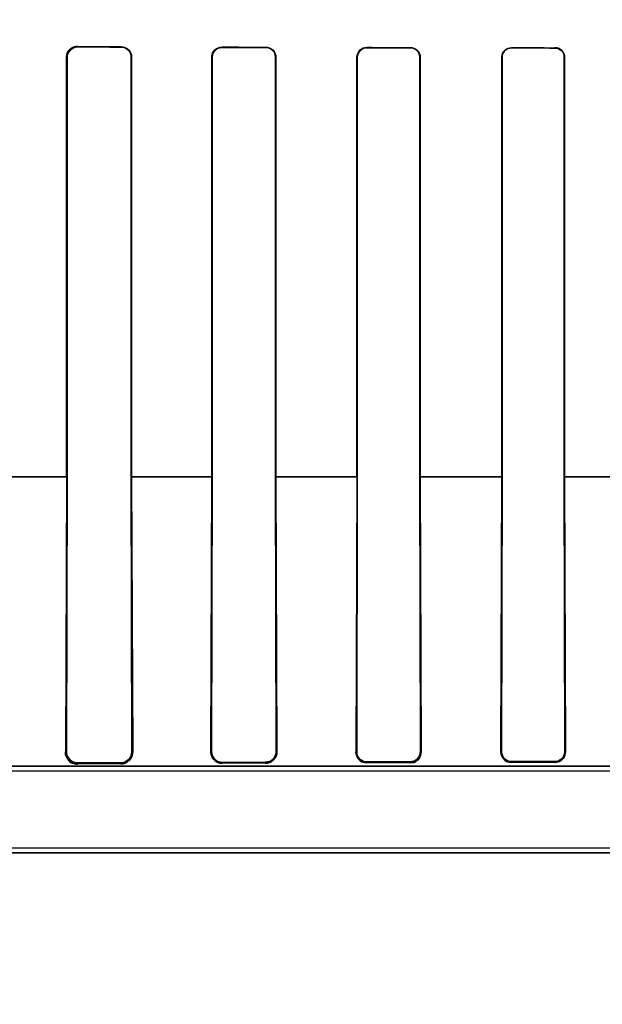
# Model space of a CAD drawing. Header units: millimetres. Extents: x 0 to 297, y 0 to 210.
# Tile 152 of 256: x 58.125 to 58.246, y 156.825 to 157.029. Entities that reach past the tile are written whole.
import ezdxf

# ---------------------------------------------------------------- set-up
doc = ezdxf.new("R2010")
doc.units = ezdxf.units.MM
doc.header["$LTSCALE"] = 16.335
doc.layers.get('0').update_dxf_attribs({"linetype": 'CONTINUOUS'})
for name, color, linetype in [('AXES_REF', 7, 'CONTINUOUS'), ('INTFCLR_1', 7, 'CONTINUOUS'), ('INTFCLR_72935', 7, 'CONTINUOUS')]:
    doc.layers.add(name, color=color, linetype=linetype)

msp = doc.modelspace()

# ---------------------------------------------------------------- linework, layer by layer
at = {"color": 7, "linetype": 'Continuous'}
for radius in [5.8174969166, 5.817, 5.7797484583]:
    msp.add_circle((57.454730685, 154.8339782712), radius, dxfattribs=at)
msp.add_arc((57.454730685, 154.8339782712), 5.76, 278.2771290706, 261.7228709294, dxfattribs=at)
at = {"layer": 'AXES_REF', "color": 9, "linetype": 'Continuous'}
for radius in [5.3067073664, 3.5571461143]:
    msp.add_circle((57.454730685, 154.8339782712), radius, dxfattribs=at)
at = {"layer": 'AXES_REF', "color": 7, "linetype": 'Continuous'}
msp.add_arc((57.454730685, 154.8339782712), 5.892, 143.2753836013, 36.7246163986, dxfattribs=at)
at = {"layer": 'INTFCLR_1', "color": 9, "linetype": 'Continuous'}
for p, q in [((58.1373984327, 157.0232271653), (58.1373984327, 157.0231374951)), ((58.1463984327, 157.0231083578), (58.1463984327, 157.0231946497)), ((58.1673984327, 157.0231281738), (58.1673984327, 157.0230480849)), ((58.1763984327, 157.023025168), (58.1763984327, 157.0231031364)), ((58.19739843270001, 157.0230515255), (58.19739843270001, 157.0229776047)), ((58.20639843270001, 157.0229595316), (58.20639843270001, 157.0230320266)), ((58.22739843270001, 157.0229919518), (58.22739843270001, 157.0229222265)), ((58.23639843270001, 157.0229081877), (58.23639843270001, 157.0229769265)), ((58.1352233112, 157.0209697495), (58.1351323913, 157.0209697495)), ((58.148615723, 157.0209697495), (58.1485304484, 157.0209697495)), ((58.1653145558, 157.0209697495), (58.165233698, 157.0209697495)), ((58.1785261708, 157.0209697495), (58.1784488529, 157.0209697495)), ((58.19538635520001, 157.0209697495), (58.1953119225, 157.0209697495)), ((58.20845645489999, 157.0209697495), (58.2083844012, 157.0209697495)), ((58.2254427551, 157.0209697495), (58.22537267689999, 157.0209697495)), ((58.2384024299, 157.0209697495), (58.238333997, 157.0209697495)), ((58.1352229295, 156.9339684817), (58.1186352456, 156.9339684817)), ((58.1653147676, 156.9339684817), (58.1485298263, 156.9339684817)), ((58.195384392, 156.9339684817), (58.1784491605, 156.9339684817)), ((58.2254407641, 156.9339684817), (58.2083812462, 156.9339684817)), ((58.2554861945, 156.9339684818), (58.2383337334, 156.9339684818)), ((58.1348917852, 156.8769697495), (58.1350966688, 156.8769697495)), ((58.1486488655, 156.8769697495), (58.1488328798, 156.8769697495)), ((58.1650330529, 156.8769697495), (58.1652025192, 156.8769697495)), ((58.1785558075, 156.8769697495), (58.1787144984, 156.8769697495)), ((58.1951331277, 156.8769697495), (58.1952835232, 156.8769697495)), ((58.2084838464, 156.8769697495), (58.2086276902, 156.8769697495)), ((58.2252075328, 156.8769697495), (58.2253461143, 156.8769697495)), ((58.2384283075, 156.8769697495), (58.2385626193, 156.8769697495)), ((58.1373984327, 156.8746635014), (58.1373984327, 156.8743968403)), ((58.1463984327, 156.8744541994), (58.1463984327, 156.8746984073)), ((58.1673984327, 156.8747691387), (58.1673984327, 156.8745589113)), ((58.1763984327, 156.8745954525), (58.1763984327, 156.8747955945)), ((58.19739843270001, 156.8748498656), (58.19739843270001, 156.874667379)), ((58.20639843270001, 156.8746935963), (58.20639843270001, 156.8748702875)), ((58.22739843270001, 156.8749121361), (58.22739843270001, 156.8747461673)), ((58.23639843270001, 156.8747654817), (58.23639843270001, 156.874927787)), ((58.1139672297, 156.8739697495), (58.25745284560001, 156.8739697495)), ((58.1139677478, 156.8559697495), (58.6198291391, 156.8559697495))]:
    msp.add_line(p, q, dxfattribs=at)
at = {"layer": 'INTFCLR_1', "color": 6, "linetype": 'Continuous'}
for p, q in [((58.1351323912, 156.9339697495), (58.1351323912, 157.0209697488)), ((58.1352233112, 156.9339697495), (58.1352233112, 157.0209697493)), ((58.1485304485, 157.0209697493), (58.1485304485, 156.9339697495)), ((58.1486157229, 157.0209697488), (58.1486157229, 156.9339697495)), ((58.1652336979, 156.9339697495), (58.1652336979, 157.0209697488)), ((58.1653145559, 156.9339697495), (58.1653145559, 157.0209697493)), ((58.1784488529, 157.0209697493), (58.1784488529, 156.9339697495)), ((58.1785261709, 157.0209697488), (58.1785261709, 156.9339697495)), ((58.19531192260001, 156.9339697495), (58.19531192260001, 157.0209697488)), ((58.19538635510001, 156.9339697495), (58.19538635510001, 157.0209697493)), ((58.2083844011, 157.0209697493), (58.2083844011, 156.9339697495)), ((58.208456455, 157.0209697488), (58.208456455, 156.9339697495)), ((58.22537267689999, 156.9339697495), (58.22537267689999, 157.0209697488)), ((58.2254427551, 156.9339697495), (58.2254427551, 157.0209697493)), ((58.2383339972, 157.0209697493), (58.2383339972, 156.9339697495)), ((58.2384024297, 157.0209697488), (58.2384024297, 156.9339697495)), ((58.1351323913, 156.9339697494), (58.1348917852, 156.8769697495)), ((58.1350966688, 156.8769697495), (58.1352233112, 156.9339697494)), ((58.1485304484, 156.9339697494), (58.1486488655, 156.8769697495)), ((58.148615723, 156.9339697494), (58.1488328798, 156.8769697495)), ((58.1650330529, 156.8769697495), (58.165233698, 156.9339697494)), ((58.1652025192, 156.8769697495), (58.1653145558, 156.9339697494)), ((58.1784488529, 156.9339697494), (58.1785558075, 156.8769697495)), ((58.1785261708, 156.9339697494), (58.1787144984, 156.8769697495)), ((58.1953119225, 156.9339697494), (58.1951331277, 156.8769697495)), ((58.1952835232, 156.8769697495), (58.19538635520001, 156.9339697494)), ((58.2083844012, 156.9339697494), (58.2084838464, 156.8769697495)), ((58.20845645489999, 156.9339697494), (58.2086276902, 156.8769697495)), ((58.2252075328, 156.8769697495), (58.22537267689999, 156.9339697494)), ((58.2253461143, 156.8769697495), (58.2254427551, 156.9339697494)), ((58.238333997, 156.9339697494), (58.2384283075, 156.8769697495)), ((58.2384024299, 156.9339697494), (58.2385626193, 156.8769697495)), ((58.1463984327, 156.8746984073), (58.1373984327, 156.8746635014)), ((58.1463984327, 156.8744541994), (58.1373984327, 156.8743968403)), ((58.1763984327, 156.8747955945), (58.1673984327, 156.8747691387)), ((58.1763984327, 156.8745954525), (58.1673984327, 156.8745589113)), ((58.20639843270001, 156.8748702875), (58.19739843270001, 156.8748498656)), ((58.20639843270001, 156.8746935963), (58.19739843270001, 156.874667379)), ((58.23639843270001, 156.874927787), (58.22739843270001, 156.8749121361)), ((58.23639843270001, 156.8747654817), (58.22739843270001, 156.8747461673)), ((58.2574528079, 156.8729117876), (58.1073984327, 156.8729117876)), ((58.1139672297, 156.8570277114), (58.6198296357, 156.8570277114))]:
    msp.add_line(p, q, dxfattribs=at)
at = {"layer": 'INTFCLR_1', "color": 7, "linetype": 'Continuous'}
for p, q in [((58.1650330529, 156.8769697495), (58.165134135, 156.876245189)), ((58.1951331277, 156.8769697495), (58.1955277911, 156.8756575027))]:
    msp.add_line(p, q, dxfattribs=at)
for points in [[(58.2084838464, 156.8769697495), (58.2084825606, 156.8768867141), (58.20847792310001, 156.8768030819), (58.2084698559, 156.8767189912), (58.2084583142, 156.8766347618), (58.2084432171, 156.8765503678), (58.2084243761, 156.8764654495), (58.20840162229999, 156.8763800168), (58.2083748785, 156.8762944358), (58.2083440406, 156.8762089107)], [(58.2083888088, 156.8759312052), (58.2084343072, 156.8760275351), (58.2084767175, 156.8761297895), (58.2085153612, 156.8762379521), (58.20854983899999, 156.8763531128), (58.2085789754, 156.8764740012), (58.2086014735, 156.8765968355), (58.2086170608, 156.8767200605), (58.20862584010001, 156.8768444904), (58.2086276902, 156.8769697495)], [(58.2252075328, 156.8769697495), (58.2252091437, 156.8768536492), (58.2252164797, 156.8767422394), (58.2252288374, 156.8766357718), (58.2252454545, 156.8765348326), (58.2252657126, 156.8764391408), (58.2252893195, 156.8763475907), (58.22531588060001, 156.876260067), (58.22534491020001, 156.8761767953), (58.2253762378, 156.8760971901), (58.2254096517, 156.876020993), (58.2254447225, 156.8759484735), (58.2254810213, 156.8758798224), (58.2255181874, 156.8758150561), (58.225555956, 156.8757540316), (58.2255940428, 156.8756966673)]]:
    msp.add_lwpolyline(points, dxfattribs=at)
at = {"layer": 'INTFCLR_1', "color": 6, "linetype": 'Continuous'}
for centre, major_axis, ratio, start_param, end_param in [((58.3668984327, 157.0239697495), (0.312931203, 0), 0.0034906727, -2.3940887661, -2.3526946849), ((58.3668984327, 157.0239697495), (0.330931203, 0), 0.0034906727, -2.3371288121, -2.3000343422), ((58.3668984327, 157.0239697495), (0.312931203, 0), 0.0034906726, -2.2620717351, -2.2252929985), ((58.3668984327, 157.0239697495), (0.330931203, 0), 0.0034906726, -2.217857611, -2.1841931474), ((58.3668984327, 157.0239697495), (0.312931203, 0), 0.0034906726, -2.1431981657, -2.1093469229), ((58.3668984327, 157.0239697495), (0.330931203, 0), 0.0034906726, -2.108530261, -2.0771538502), ((58.3668984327, 157.0239697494), (0.312931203, 0), 0.0034906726, -2.0328472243, -2.0009654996), ((58.3668984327, 157.0239697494), (0.330931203, 0), 0.0034906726, -2.0059367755, -1.9761478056)]:
    msp.add_ellipse(centre, major_axis=major_axis, ratio=ratio, start_param=start_param, end_param=end_param, dxfattribs=at)
for points, knots in [([(58.1351323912, 157.0209697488), (58.1351323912, 157.0214618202), (58.13552047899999, 157.0226484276), (58.1367381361, 157.0232296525), (58.1373984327, 157.0232271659)], [0, 0, 0, 0, 0.4270071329, 1, 1, 1, 1]), ([(58.1352233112, 157.0209697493), (58.1352233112, 157.0215165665), (58.1356789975, 157.0226702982), (58.13683687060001, 157.0231393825), (58.1373984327, 157.0231374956)], [0, 0, 0, 0, 0.4933469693, 1, 1, 1, 1]), ([(58.1463984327, 157.0231946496), (58.1469736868, 157.0231926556), (58.1481537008, 157.0227060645), (58.1486157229, 157.0215274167), (58.1486157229, 157.0209697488)], [0, 0, 0, 0, 0.5077629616, 1, 1, 1, 1]), ([(58.1463984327, 157.0231083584), (58.1469081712, 157.0231067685), (58.14803501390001, 157.0226888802), (58.1485304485, 157.0215488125), (58.1485304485, 157.0209697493)], [0, 0, 0, 0, 0.4681658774, 1, 1, 1, 1]), ([(58.1652336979, 157.0209697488), (58.165233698, 157.0214154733), (58.16557911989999, 157.0225437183), (58.1667444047, 157.0231300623), (58.1673984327, 157.0231281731)], [0, 0, 0, 0, 0.4052942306, 1, 1, 1, 1]), ([(58.1653145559, 157.0209697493), (58.1653145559, 157.0215138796), (58.1657750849, 157.0226226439), (58.1668804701, 157.0230494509), (58.1673984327, 157.0230480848)], [0, 0, 0, 0, 0.5123180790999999, 1, 1, 1, 1]), ([(58.1763984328, 157.0231031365), (58.1769270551, 157.0231017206), (58.17805520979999, 157.0226622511), (58.1785261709, 157.0215278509), (58.1785261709, 157.0209697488)], [0, 0, 0, 0, 0.4864373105, 1, 1, 1, 1]), ([(58.1763984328, 157.0230251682), (58.1769026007, 157.0230239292), (58.17798888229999, 157.0226066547), (58.1784488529, 157.0215126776), (58.1784488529, 157.0209697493)], [0, 0, 0, 0, 0.4814922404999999, 1, 1, 1, 1]), ([(58.19531192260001, 157.0209697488), (58.19531192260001, 157.0215247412), (58.1957849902, 157.0226367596), (58.1968899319, 157.0230526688), (58.1973984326, 157.023051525)], [0, 0, 0, 0, 0.5218573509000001, 1, 1, 1, 1]), ([(58.19538635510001, 157.0209697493), (58.19538635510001, 157.0215090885), (58.1958474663, 157.022582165), (58.19691221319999, 157.0229786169), (58.19739843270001, 157.0229776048)], [0, 0, 0, 0, 0.5258974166, 1, 1, 1, 1]), ([(58.20639843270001, 157.0230320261), (58.2068957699, 157.0230309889), (58.2079845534, 157.0226223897), (58.208456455, 157.0215231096), (58.208456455, 157.0209697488)], [0, 0, 0, 0, 0.4733403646, 1, 1, 1, 1]), ([(58.2063984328, 157.022959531), (58.2069293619, 157.0229585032), (58.2079886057, 157.0225045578), (58.2083844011, 157.021452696), (58.2083844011, 157.0209697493)], [0, 0, 0, 0, 0.5236633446, 1, 1, 1, 1]), ([(58.22537267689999, 157.0209697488), (58.22537267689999, 157.0215205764), (58.2258462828, 157.0226022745), (58.2269167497, 157.0229927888), (58.22739843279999, 157.0229919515)], [0, 0, 0, 0, 0.5334832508, 1, 1, 1, 1]), ([(58.2254427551, 157.0209697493), (58.2254427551, 157.0215039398), (58.2259028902, 157.022548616), (58.226935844, 157.0229229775), (58.2273984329, 157.0229222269)], [0, 0, 0, 0, 0.5359161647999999, 1, 1, 1, 1]), ([(58.23639843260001, 157.0229769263), (58.236872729, 157.0229761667), (58.2379310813, 157.0225898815), (58.2384024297, 157.0215181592), (58.2384024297, 157.0209697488)], [0, 0, 0, 0, 0.4637660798, 1, 1, 1, 1]), ([(58.23639843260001, 157.0229081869), (58.2369076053, 157.0229074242), (58.2379387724, 157.0224752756), (58.2383339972, 157.0214486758), (58.2383339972, 157.0209697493)], [0, 0, 0, 0, 0.5153055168, 1, 1, 1, 1]), ([(58.1373984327, 156.8746635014), (58.1369175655, 156.8746615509), (58.1357105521, 156.8750317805), (58.1350926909, 156.8762771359), (58.1350966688, 156.8769697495)], [0, 0, 0, 0, 0.4097764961, 1, 1, 1, 1]), ([(58.1486488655, 156.8769697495), (58.14865125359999, 156.8765199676), (58.148314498, 156.87534141), (58.1470977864, 156.8747010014), (58.1463984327, 156.8746984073)], [0, 0, 0, 0, 0.3914106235, 1, 1, 1, 1]), ([(58.1673984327, 156.8747691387), (58.1669151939, 156.8747676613), (58.165758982, 156.8751478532), (58.1651993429, 156.8763322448), (58.1652025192, 156.8769697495)], [0, 0, 0, 0, 0.4311750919, 1, 1, 1, 1]), ([(58.1785558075, 156.8769697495), (58.1785583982, 156.8764217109), (58.17810661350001, 156.8752688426), (58.1769556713, 156.8747971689), (58.1763984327, 156.8747955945)], [0, 0, 0, 0, 0.4958399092, 1, 1, 1, 1]), ([(58.19739843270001, 156.8748498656), (58.1969151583, 156.8748487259), (58.1957982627, 156.8752349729), (58.19528082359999, 156.8763728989), (58.1952835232, 156.8769697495)], [0, 0, 0, 0, 0.4474226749, 1, 1, 1, 1]), ([(58.22739843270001, 156.8749121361), (58.22691094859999, 156.8749112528), (58.2258236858, 156.8753071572), (58.22534374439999, 156.8764084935), (58.2253461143, 156.8769697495)], [0, 0, 0, 0, 0.4648265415, 1, 1, 1, 1]), ([(58.2384283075, 156.8769697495), (58.2384304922, 156.8764382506), (58.2379857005, 156.8753518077), (58.2369059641, 156.8749286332), (58.23639843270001, 156.874927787)], [0, 0, 0, 0, 0.5115353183, 1, 1, 1, 1]), ([(58.2385626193, 156.8769697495), (58.2385682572, 156.8765009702), (58.238214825, 156.8753520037), (58.23704259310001, 156.8747668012), (58.23639843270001, 156.8747654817)], [0, 0, 0, 0, 0.4212252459, 1, 1, 1, 1])]:
    msp.add_open_spline(points, degree=3, knots=knots, dxfattribs=at)
at = {"layer": 'INTFCLR_1', "color": 7, "linetype": 'Continuous'}
for points, knots in [([(58.1373984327, 156.8743968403), (58.1369489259, 156.8743946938), (58.13563402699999, 156.8747355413), (58.13487994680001, 156.8761305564), (58.1348917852, 156.8769697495)], [0, 0, 0, 0, 0.348786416, 1, 1, 1, 1]), ([(58.1488328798, 156.8769697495), (58.14882565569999, 156.8764603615), (58.1484846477, 156.8751606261), (58.1471485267, 156.8744653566), (58.1463984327, 156.8744541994)], [0, 0, 0, 0, 0.4044400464, 1, 1, 1, 1]), ([(58.1673984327, 156.8745589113), (58.1669313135, 156.8745589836), (58.16568513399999, 156.8749176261), (58.1650267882, 156.8762217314), (58.1650330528, 156.8769697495)], [0, 0, 0, 0, 0.3844085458, 1, 1, 1, 1]), ([(58.1787144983, 156.8769697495), (58.1787099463, 156.8765175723), (58.1784077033, 156.8752937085), (58.177137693, 156.8746039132), (58.1763984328, 156.8745954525)], [0, 0, 0, 0, 0.3795188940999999, 1, 1, 1, 1]), ([(58.1973984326, 156.874667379), (58.1969261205, 156.8746681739), (58.1957290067, 156.8750361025), (58.1951292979, 156.8762784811), (58.1951331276, 156.8769697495)], [0, 0, 0, 0, 0.4059093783, 1, 1, 1, 1]), ([(58.2084824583, 156.8769689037), (58.2084849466, 156.8764240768), (58.20802977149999, 156.8753085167), (58.2069201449, 156.8748694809), (58.2063972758, 156.8748700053)], [0, 0, 0, 0, 0.5102853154, 1, 1, 1, 1]), ([(58.2086276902, 156.8769697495), (58.20862356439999, 156.8764901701), (58.2082822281, 156.8753044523), (58.2070664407, 156.874699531), (58.20639843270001, 156.8746935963)], [0, 0, 0, 0, 0.417901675, 1, 1, 1, 1]), ([(58.22739843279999, 156.8747461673), (58.22694050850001, 156.8747472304), (58.2257833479, 156.8751037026), (58.22520536, 156.8763032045), (58.2252075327, 156.8769697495)], [0, 0, 0, 0, 0.4072352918, 1, 1, 1, 1])]:
    msp.add_open_spline(points, degree=3, knots=knots, dxfattribs=at)
for points in [[(58.1348917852, 156.8769697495), (58.1348822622, 156.8765072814), (58.1349796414, 156.8760064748), (58.13524537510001, 156.875627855)], [(58.1482075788, 156.8752806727), (58.14860598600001, 156.8757297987), (58.1488436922, 156.8763694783), (58.1488328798, 156.8769697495)], [(58.1778928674, 156.8751526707), (58.178303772, 156.8755038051), (58.1786937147, 156.8760267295), (58.17868561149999, 156.8765671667)], [(58.2083440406, 156.8762089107), (58.20815935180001, 156.875729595), (58.207812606, 156.8750775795), (58.2072989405, 156.8750764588)], [(58.13535090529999, 156.8754645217), (58.13561473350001, 156.8750886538), (58.1359605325, 156.8745921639), (58.1364197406, 156.8745953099)], [(58.1463984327, 156.8744541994), (58.14685248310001, 156.8744570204), (58.14740143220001, 156.874507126), (58.1477028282, 156.8748467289)], [(58.1763984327, 156.8745954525), (58.1768464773, 156.8745972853), (58.1773419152, 156.8747015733), (58.1776825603, 156.87499262)], [(58.1955277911, 156.8756575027), (58.1957876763, 156.8752758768), (58.1961576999, 156.8748034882), (58.19661941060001, 156.8748048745)], [(58.20639843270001, 156.8746935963), (58.2068793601, 156.8746950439), (58.2075460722, 156.8747361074), (58.2077616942, 156.8751659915)], [(58.2255940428, 156.8756966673), (58.2258564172, 156.875314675), (58.2262400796, 156.8748578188), (58.2267034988, 156.8748588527)]]:
    msp.add_open_spline(points, degree=3, dxfattribs=at)
at = {"layer": 'INTFCLR_72935', "color": 9, "linetype": 'Continuous'}
for p, q in [((58.1373984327, 157.0231374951), (58.1373984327, 157.0232271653)), ((58.1463984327, 157.0231946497), (58.1463984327, 157.0231083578)), ((58.1673984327, 157.0230480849), (58.1673984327, 157.0231281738)), ((58.1763984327, 157.0231031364), (58.1763984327, 157.023025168)), ((58.19739843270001, 157.0229776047), (58.19739843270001, 157.0230515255)), ((58.20639843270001, 157.0230320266), (58.20639843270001, 157.0229595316)), ((58.22739843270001, 157.0229222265), (58.22739843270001, 157.0229919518)), ((58.23639843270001, 157.0229769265), (58.23639843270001, 157.0229081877)), ((58.1351323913, 157.0209697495), (58.1352233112, 157.0209697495)), ((58.1485304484, 157.0209697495), (58.148615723, 157.0209697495)), ((58.165233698, 157.0209697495), (58.1653145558, 157.0209697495)), ((58.1784488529, 157.0209697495), (58.1785261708, 157.0209697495)), ((58.1953119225, 157.0209697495), (58.19538635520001, 157.0209697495)), ((58.2083844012, 157.0209697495), (58.20845645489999, 157.0209697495)), ((58.22537267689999, 157.0209697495), (58.2254427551, 157.0209697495)), ((58.238333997, 157.0209697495), (58.2384024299, 157.0209697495)), ((58.11863531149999, 156.9339684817), (58.1352232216, 156.9339684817)), ((58.14852977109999, 156.9339684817), (58.1653144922, 156.9339684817)), ((58.17844930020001, 156.9339684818), (58.1953852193, 156.9339684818)), ((58.2083815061, 156.9339684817), (58.2254400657, 156.9339684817)), ((58.23833301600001, 156.9339684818), (58.2554863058, 156.9339684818)), ((58.1350966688, 156.8769697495), (58.1348917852, 156.8769697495)), ((58.1488328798, 156.8769697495), (58.1486488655, 156.8769697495)), ((58.1652025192, 156.8769697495), (58.1650330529, 156.8769697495)), ((58.1787144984, 156.8769697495), (58.1785558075, 156.8769697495)), ((58.1952835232, 156.8769697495), (58.1951331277, 156.8769697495)), ((58.2086276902, 156.8769697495), (58.2084838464, 156.8769697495)), ((58.2253461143, 156.8769697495), (58.2252075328, 156.8769697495)), ((58.2385626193, 156.8769697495), (58.2384283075, 156.8769697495)), ((58.1373984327, 156.8743968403), (58.1373984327, 156.8746635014)), ((58.1463984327, 156.8746984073), (58.1463984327, 156.8744541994)), ((58.1673984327, 156.8745589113), (58.1673984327, 156.8747691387)), ((58.1763984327, 156.8747955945), (58.1763984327, 156.8745954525)), ((58.19739843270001, 156.874667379), (58.19739843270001, 156.8748498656)), ((58.20639843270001, 156.8748702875), (58.20639843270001, 156.8746935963)), ((58.22739843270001, 156.8747461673), (58.22739843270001, 156.8749121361)), ((58.23639843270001, 156.874927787), (58.23639843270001, 156.8747654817)), ((58.25745284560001, 156.8739697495), (58.1139672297, 156.8739697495)), ((58.61982911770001, 156.8559697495), (58.11396772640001, 156.8559697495))]:
    msp.add_line(p, q, dxfattribs=at)
at = {"layer": 'INTFCLR_72935', "color": 6, "linetype": 'Continuous'}
for p, q in [((58.1351323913, 157.0209697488), (58.1351323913, 156.9339697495)), ((58.1352233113, 157.0209697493), (58.1352233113, 156.9339697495)), ((58.1485304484, 156.9339697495), (58.1485304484, 157.0209697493)), ((58.148615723, 156.9339697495), (58.148615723, 157.0209697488)), ((58.165233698, 157.0209697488), (58.165233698, 156.9339697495)), ((58.1653145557, 157.0209697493), (58.1653145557, 156.9339697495)), ((58.17844885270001, 156.9339697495), (58.17844885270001, 157.0209697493)), ((58.1785261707, 156.9339697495), (58.1785261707, 157.0209697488)), ((58.19531192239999, 157.0209697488), (58.19531192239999, 156.9339697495)), ((58.19538635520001, 157.0209697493), (58.19538635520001, 156.9339697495)), ((58.2083844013, 156.9339697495), (58.2083844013, 157.0209697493)), ((58.20845645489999, 156.9339697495), (58.20845645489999, 157.0209697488)), ((58.225372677, 157.0209697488), (58.225372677, 156.9339697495)), ((58.22544275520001, 157.0209697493), (58.22544275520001, 156.9339697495)), ((58.238333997, 156.9339697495), (58.238333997, 157.0209697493)), ((58.2384024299, 156.9339697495), (58.2384024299, 157.0209697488)), ((58.1351323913, 156.9339697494), (58.1348917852, 156.8769697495)), ((58.1352233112, 156.9339697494), (58.1350966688, 156.8769697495)), ((58.1486488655, 156.8769697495), (58.1485304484, 156.9339697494)), ((58.148615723, 156.9339697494), (58.1488328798, 156.8769697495)), ((58.1650330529, 156.8769697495), (58.165233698, 156.9339697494)), ((58.1653145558, 156.9339697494), (58.1652025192, 156.8769697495)), ((58.1785558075, 156.8769697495), (58.1784488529, 156.9339697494)), ((58.1785261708, 156.9339697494), (58.1787144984, 156.8769697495)), ((58.1953119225, 156.9339697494), (58.1951331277, 156.8769697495)), ((58.19538635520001, 156.9339697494), (58.1952835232, 156.8769697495)), ((58.2084838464, 156.8769697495), (58.2083844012, 156.9339697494)), ((58.20845645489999, 156.9339697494), (58.2086276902, 156.8769697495)), ((58.2252075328, 156.8769697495), (58.22537267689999, 156.9339697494)), ((58.2254427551, 156.9339697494), (58.2253461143, 156.8769697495)), ((58.2384283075, 156.8769697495), (58.238333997, 156.9339697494)), ((58.2384024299, 156.9339697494), (58.2385626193, 156.8769697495)), ((58.1373984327, 156.8746635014), (58.1463984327, 156.8746984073)), ((58.1463984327, 156.8744541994), (58.1373984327, 156.8743968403)), ((58.1673984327, 156.8747691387), (58.1763984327, 156.8747955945)), ((58.1763984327, 156.8745954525), (58.1673984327, 156.8745589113)), ((58.19739843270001, 156.8748498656), (58.20639843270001, 156.8748702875)), ((58.20639843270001, 156.8746935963), (58.19739843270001, 156.874667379)), ((58.22739843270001, 156.8749121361), (58.23639843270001, 156.874927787)), ((58.23639843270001, 156.8747654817), (58.22739843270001, 156.8747461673)), ((58.2602840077, 156.8729117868), (58.1073984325, 156.8729117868)), ((58.1139672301, 156.8570277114), (58.6198296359, 156.8570277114))]:
    msp.add_line(p, q, dxfattribs=at)
at = {"layer": 'INTFCLR_72935', "color": 7, "linetype": 'Continuous'}
for p, q in [((58.1651339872, 156.8762456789), (58.1650330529, 156.8769697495)), ((58.1955264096, 156.8756595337), (58.1951331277, 156.8769697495))]:
    msp.add_line(p, q, dxfattribs=at)
for points in [[(58.1366511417, 157.0231028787), (58.1367280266, 157.0231279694), (58.1368066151, 157.02315052), (58.1368868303, 157.023170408), (58.1369685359, 157.0231875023), (58.1370516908, 157.0232016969), (58.137136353, 157.0232128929), (58.1372224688, 157.0232209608), (58.1373098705, 157.0232257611), (58.1373984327, 157.0232271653)], [(58.2083452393, 156.8762120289), (58.208375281, 156.8762956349), (58.20840160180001, 156.8763799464), (58.2084242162, 156.8764647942), (58.2084431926, 156.8765502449), (58.2084584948, 156.8766359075), (58.20847007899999, 156.876720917), (58.2084780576, 156.8768048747), (58.20848260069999, 156.876887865), (58.2084838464, 156.8769697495)], [(58.2086276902, 156.8769697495), (58.2086270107, 156.8768777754), (58.2086225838, 156.8767861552), (58.2086144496, 156.8766950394), (58.2086026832, 156.8766047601), (58.2085873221, 156.876515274), (58.2085682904, 156.8764261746), (58.208545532, 156.8763374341), (58.2085190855, 156.8762493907), (58.20848895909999, 156.8761622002)], [(58.225593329, 156.8756977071), (58.2255554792, 156.8757547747), (58.22551785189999, 156.8758156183), (58.22548074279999, 156.8758803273), (58.2254444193, 156.8759490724), (58.2254092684, 156.8760218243), (58.2253757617, 156.8760983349), (58.2253443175, 156.8761783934), (58.225315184, 156.8762622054), (58.2252886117, 156.8763501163), (58.2252650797, 156.8764418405), (58.225244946, 156.8765375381), (58.2252284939, 156.8766382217), (58.2252163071, 156.8767441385), (58.2252091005, 156.8768547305), (58.2252075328, 156.8769697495)]]:
    msp.add_lwpolyline(points, dxfattribs=at)
at = {"layer": 'INTFCLR_72935', "color": 6, "linetype": 'Continuous'}
for centre, major_axis, ratio, start_param, end_param in [((58.3668984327, 157.0239697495), (0.312931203, 0), 0.0034906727, -2.3940887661, -2.3526946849), ((58.3668984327, 157.0239697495), (0.330931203, 0), 0.0034906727, -2.3371288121, -2.3000343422), ((58.3668984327, 157.0239697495), (0.312931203, 0), 0.0034906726, -2.262071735, -2.2252929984), ((58.3668984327, 157.0239697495), (0.330931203, 0), 0.0034906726, -2.217857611, -2.1841931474), ((58.3668984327, 157.0239697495), (0.312931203, 0), 0.0034906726, -2.1431981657, -2.1093469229), ((58.3668984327, 157.0239697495), (0.330931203, 0), 0.0034906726, -2.108530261, -2.0771538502), ((58.3668984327, 157.0239697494), (0.312931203, 0), 0.0034906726, -2.0328472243, -2.0009654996), ((58.3668984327, 157.0239697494), (0.330931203, 0), 0.0034906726, -2.0059367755, -1.9761478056)]:
    msp.add_ellipse(centre, major_axis=major_axis, ratio=ratio, start_param=start_param, end_param=end_param, dxfattribs=at)
at = {"layer": 'INTFCLR_72935', "color": 7, "linetype": 'Continuous'}
for points, knots in [([(58.1373984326, 157.0232271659), (58.1369363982, 157.0232241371), (58.13575669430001, 157.0228803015), (58.1351275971, 157.0216582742), (58.1351323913, 157.0209697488)], [0, 0, 0, 0, 0.4015729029, 1, 1, 1, 1]), ([(58.1348917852, 156.8769697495), (58.1348851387, 156.8764943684), (58.13520842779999, 156.8751712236), (58.1365833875, 156.874393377), (58.1373984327, 156.8743968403)], [0, 0, 0, 0, 0.3684113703, 1, 1, 1, 1]), ([(58.1650330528, 156.8769697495), (58.1650288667, 156.8764783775), (58.1653828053, 156.8752237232), (58.1666732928, 156.8745591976), (58.1673984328, 156.8745589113)], [0, 0, 0, 0, 0.4039274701, 1, 1, 1, 1]), ([(58.1763984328, 156.8745954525), (58.17688291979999, 156.8746013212), (58.1781125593, 156.8749836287), (58.1787069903, 156.8762601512), (58.1787144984, 156.8769697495)], [0, 0, 0, 0, 0.4057432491, 1, 1, 1, 1]), ([(58.1951331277, 156.8769697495), (58.1951303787, 156.8764921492), (58.1954788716, 156.8752913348), (58.19671235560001, 156.8746679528), (58.19739843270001, 156.874667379)], [0, 0, 0, 0, 0.410427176, 1, 1, 1, 1]), ([(58.2063977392, 156.8748705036), (58.2069168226, 156.8748706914), (58.2080257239, 156.8753042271), (58.2084856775, 156.8764209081), (58.20848287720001, 156.8769695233)], [0, 0, 0, 0, 0.4861671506, 1, 1, 1, 1]), ([(58.20639843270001, 156.8746935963), (58.2068734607, 156.8746980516), (58.2080567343, 156.875073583), (58.2086215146, 156.876297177), (58.2086276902, 156.8769697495)], [0, 0, 0, 0, 0.4139319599, 1, 1, 1, 1]), ([(58.2252075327, 156.8769697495), (58.2252057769, 156.8764932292), (58.2255590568, 156.8753298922), (58.2267495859, 156.8747466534), (58.2273984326, 156.8747461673)], [0, 0, 0, 0, 0.4234370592, 1, 1, 1, 1]), ([(58.23639843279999, 156.8747654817), (58.2368664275, 156.8747689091), (58.2380152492, 156.8751401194), (58.2385574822, 156.8763246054), (58.2385626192, 156.8769697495)], [0, 0, 0, 0, 0.4204268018, 1, 1, 1, 1])]:
    msp.add_open_spline(points, degree=3, knots=knots, dxfattribs=at)
for points in [[(58.1351323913, 157.0209697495), (58.13513239, 157.0214858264), (58.13517566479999, 157.0222552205), (58.1356633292, 157.022424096)], [(58.1353516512, 156.8754634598), (58.13508828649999, 156.8758382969), (58.1348867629, 156.8763021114), (58.1348961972, 156.8767601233)], [(58.1787144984, 156.8769697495), (58.1787215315, 156.8765031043), (58.1786709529, 156.8759304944), (58.1783159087, 156.8756275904)], [(58.2385626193, 156.8769697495), (58.2385686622, 156.8764823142), (58.23839218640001, 156.8759678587), (58.2380889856, 156.8755861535)], [(58.1373984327, 156.8743968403), (58.13693664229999, 156.8743936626), (58.13633285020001, 156.8744031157), (58.1360673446, 156.8747809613)], [(58.1778914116, 156.8751514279), (58.1775424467, 156.8748537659), (58.1770860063, 156.8746096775), (58.1766273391, 156.8746077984)], [(58.19739843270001, 156.874667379), (58.1969346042, 156.8746659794), (58.1963349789, 156.8747114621), (58.1960743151, 156.8750951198)], [(58.20639843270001, 156.8748702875), (58.2069089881, 156.8748713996), (58.2076394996, 156.8749580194), (58.2078223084, 156.8754347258)], [(58.20848895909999, 156.8761622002), (58.20833141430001, 156.8757345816), (58.2081046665, 156.8750849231), (58.2076489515, 156.8750835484)], [(58.22739843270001, 156.8747461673), (58.2269374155, 156.8747451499), (58.2263470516, 156.8748030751), (58.2260862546, 156.8751832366)], [(58.2380889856, 156.8755861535), (58.2377957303, 156.8752170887), (58.2373684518, 156.8748261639), (58.2368970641, 156.8748251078)]]:
    msp.add_open_spline(points, degree=3, dxfattribs=at)
at = {"layer": 'INTFCLR_72935', "color": 6, "linetype": 'Continuous'}
for points, knots in [([(58.1373984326, 157.0231374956), (58.1368320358, 157.0231393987), (58.1356736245, 157.0226642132), (58.1352233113, 157.0215116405), (58.1352233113, 157.0209697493)], [0, 0, 0, 0, 0.5110569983, 1, 1, 1, 1]), ([(58.1463984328, 157.0231946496), (58.1468508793, 157.0231930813), (58.14800721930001, 157.0228420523), (58.148615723, 157.0216463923), (58.148615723, 157.0209697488)], [0, 0, 0, 0, 0.400719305, 1, 1, 1, 1]), ([(58.1485304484, 157.0209697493), (58.1485304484, 157.0215201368), (58.1480692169, 157.0226555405), (58.1469372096, 157.0231066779), (58.1463984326, 157.0231083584)], [0, 0, 0, 0, 0.5053287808, 1, 1, 1, 1]), ([(58.165233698, 157.0209697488), (58.165233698, 157.0215333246), (58.1657101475, 157.0226848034), (58.1668587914, 157.0231297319), (58.1673984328, 157.0231281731)], [0, 0, 0, 0, 0.5108464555, 1, 1, 1, 1]), ([(58.1673984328, 157.0230480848), (58.1668733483, 157.0230494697), (58.1657666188, 157.0226144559), (58.1653145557, 157.0215068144), (58.1653145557, 157.0209697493)], [0, 0, 0, 0, 0.4943611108, 1, 1, 1, 1]), ([(58.1763984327, 157.0231031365), (58.1769348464, 157.0231016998), (58.1780644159, 157.0226532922), (58.1785261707, 157.0215201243), (58.1785261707, 157.0209697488)], [0, 0, 0, 0, 0.4935775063, 1, 1, 1, 1]), ([(58.17844885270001, 157.0209697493), (58.17844885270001, 157.0215169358), (58.1779838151, 157.0226116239), (58.1768982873, 157.0230239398), (58.1763984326, 157.0230251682)], [0, 0, 0, 0, 0.5226019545, 1, 1, 1, 1]), ([(58.19531192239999, 157.0209697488), (58.19531192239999, 157.0215316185), (58.1957932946, 157.022644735), (58.1968969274, 157.0230526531), (58.1973984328, 157.023051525)], [0, 0, 0, 0, 0.5283827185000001, 1, 1, 1, 1]), ([(58.1973984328, 157.0229776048), (58.1969121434, 157.0229786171), (58.1958473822, 157.0225820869), (58.19538635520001, 157.0215090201), (58.19538635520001, 157.0209697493)], [0, 0, 0, 0, 0.4741700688, 1, 1, 1, 1]), ([(58.2063984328, 157.0230320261), (58.2069026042, 157.0230309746), (58.2079926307, 157.0226145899), (58.20845645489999, 157.0215163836), (58.20845645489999, 157.0209697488)], [0, 0, 0, 0, 0.4797954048, 1, 1, 1, 1]), ([(58.2083844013, 157.0209697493), (58.2083844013, 157.0215121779), (58.2079187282, 157.0225742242), (58.2068696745, 157.0229586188), (58.2063984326, 157.022959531)], [0, 0, 0, 0, 0.5351128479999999, 1, 1, 1, 1]), ([(58.225372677, 157.0209697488), (58.225372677, 157.0215279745), (58.2258553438, 157.0226107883), (58.2269243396, 157.0229927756), (58.2273984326, 157.0229919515)], [0, 0, 0, 0, 0.5407489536, 1, 1, 1, 1]), ([(58.22739843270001, 157.0229222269), (58.22687521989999, 157.0229230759), (58.2258315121, 157.0224780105), (58.22544275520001, 157.0214435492), (58.22544275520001, 157.0209697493)], [0, 0, 0, 0, 0.5247808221, 1, 1, 1, 1]), ([(58.2384024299, 157.0209697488), (58.2384024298, 157.0215193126), (58.2379296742, 157.0225912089), (58.2368715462, 157.0229761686), (58.23639843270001, 157.0229769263)], [0, 0, 0, 0, 0.5373771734, 1, 1, 1, 1]), ([(58.1350966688, 156.8769697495), (58.1350940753, 156.8765182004), (58.1354313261, 156.875317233), (58.1366785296, 156.8746605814), (58.1373984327, 156.8746635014)], [0, 0, 0, 0, 0.3854629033, 1, 1, 1, 1]), ([(58.1463984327, 156.8746984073), (58.146905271, 156.8747002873), (58.1480926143, 156.8751085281), (58.14865229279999, 156.876324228), (58.1486488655, 156.8769697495)], [0, 0, 0, 0, 0.439824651, 1, 1, 1, 1]), ([(58.1488328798, 156.8769697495), (58.1488409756, 156.87651298), (58.1485243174, 156.8752283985), (58.1471970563, 156.8744588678), (58.1463984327, 156.8744541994)], [0, 0, 0, 0, 0.3638781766, 1, 1, 1, 1]), ([(58.1652025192, 156.8769697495), (58.1652002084, 156.8765059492), (58.1655569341, 156.8753532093), (58.1667425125, 156.8747671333), (58.1673984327, 156.8747691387)], [0, 0, 0, 0, 0.4142126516, 1, 1, 1, 1]), ([(58.1763984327, 156.8747955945), (58.1768627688, 156.8747969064), (58.1779962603, 156.8751641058), (58.1785588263, 156.8763311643), (58.1785558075, 156.8769697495)], [0, 0, 0, 0, 0.421003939, 1, 1, 1, 1]), ([(58.1952835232, 156.8769697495), (58.1952814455, 156.8765104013), (58.1956388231, 156.8753976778), (58.1967786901, 156.8748484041), (58.19739843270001, 156.8748498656)], [0, 0, 0, 0, 0.4256825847, 1, 1, 1, 1]), ([(58.2253461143, 156.8769697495), (58.2253438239, 156.8764273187), (58.22580090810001, 156.875329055), (58.2268917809, 156.874911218), (58.22739843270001, 156.8749121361)], [0, 0, 0, 0, 0.5170543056, 1, 1, 1, 1]), ([(58.23639843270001, 156.874927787), (58.2368943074, 156.8749286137), (58.2379719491, 156.8753383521), (58.2384305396, 156.8764267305), (58.2384283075, 156.8769697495)], [0, 0, 0, 0, 0.4773085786, 1, 1, 1, 1])]:
    msp.add_open_spline(points, degree=3, knots=knots, dxfattribs=at)
msp.add_open_spline([(58.238333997, 157.0209697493), (58.238333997, 157.0215075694), (58.238200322, 157.0224360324), (58.2376625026, 157.022436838)], degree=3, dxfattribs=at)

doc.saveas('drawing.dxf')
